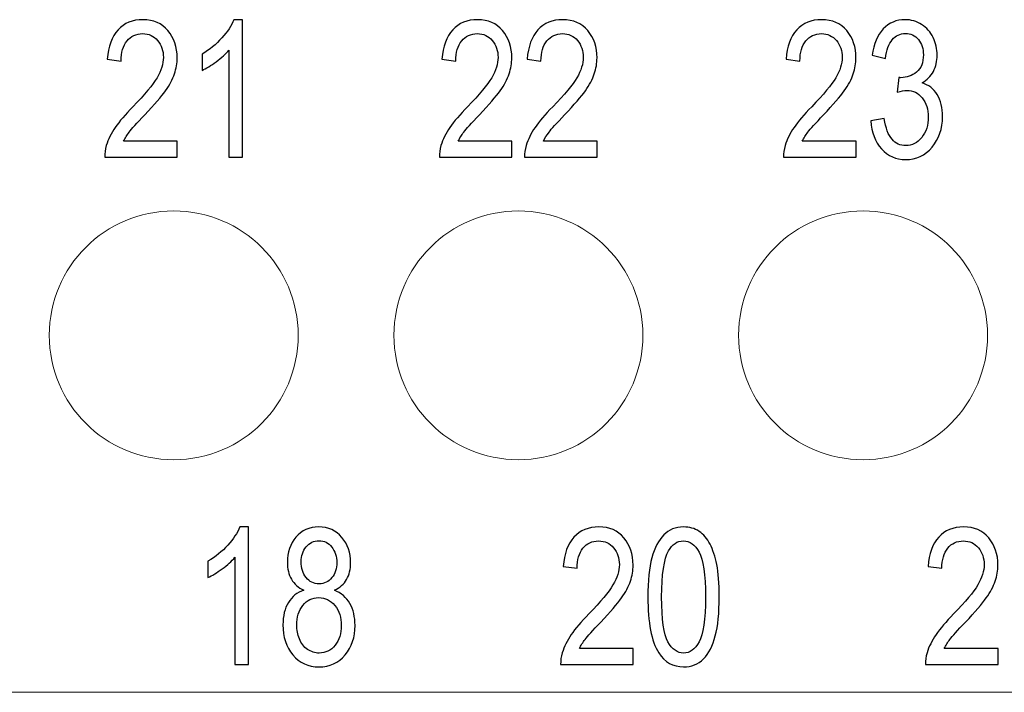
# Model space of a CAD drawing. Header units: millimetres. Extents: x -64 to 68, y -62 to 67.
# Tile 15 of 31: x 19.06 to 29.35, y -25.48 to -18.45. Entities that reach past the tile are written whole.
import ezdxf

# ---------------------------------------------------------------- set-up
doc = ezdxf.new("R2010")
doc.units = ezdxf.units.MM
doc.header["$MEASUREMENT"] = 0
doc.layers.add('layer 1', color=7, linetype='Continuous')

msp = doc.modelspace()

# ---------------------------------------------------------------- linework, layer by layer
at = {"layer": 'layer 1', "color": 9}
for points, knots in [([(20.7078, -19.721), (20.7078, -19.721), (20.7078, -19.889), (20.7078, -19.889), (20.7078, -19.889), (20.7078, -19.889), (19.9494, -19.889), (19.9494, -19.889), (19.9494, -19.889), (19.9484, -19.8467), (19.954, -19.806), (19.966, -19.7667), (19.966, -19.7667), (19.9854, -19.7023), (20.0166, -19.6387), (20.0596, -19.5763), (20.0596, -19.5763), (20.1025, -19.514), (20.1638, -19.442), (20.2436, -19.3603), (20.2436, -19.3603), (20.3676, -19.2327), (20.4518, -19.1317), (20.4958, -19.057), (20.4958, -19.057), (20.5401, -18.9823), (20.5622, -18.9117), (20.5622, -18.845), (20.5622, -18.845), (20.5622, -18.7753), (20.5422, -18.7167), (20.5022, -18.6687), (20.5022, -18.6687), (20.4622, -18.621), (20.41, -18.597), (20.3457, -18.597), (20.3457, -18.597), (20.2777, -18.597), (20.2233, -18.6223), (20.1825, -18.673), (20.1825, -18.673), (20.1417, -18.7233), (20.1212, -18.7933), (20.1206, -18.883), (20.1206, -18.883), (20.1206, -18.883), (19.9766, -18.865), (19.9766, -18.865), (19.9766, -18.865), (19.9865, -18.7303), (20.0238, -18.6277), (20.0884, -18.557), (20.0884, -18.557), (20.1532, -18.4863), (20.2398, -18.451), (20.3489, -18.451), (20.3489, -18.451), (20.4588, -18.451), (20.546, -18.489), (20.61, -18.5653), (20.61, -18.5653), (20.6742, -18.6417), (20.7062, -18.7363), (20.7062, -18.849), (20.7062, -18.849), (20.7062, -18.9063), (20.6969, -18.9627), (20.678, -19.018), (20.678, -19.018), (20.6593, -19.0737), (20.6281, -19.132), (20.5846, -19.1933), (20.5846, -19.1933), (20.5409, -19.2543), (20.4686, -19.3387), (20.3678, -19.4453), (20.3678, -19.4453), (20.2833, -19.534), (20.2289, -19.594), (20.2049, -19.6257), (20.2049, -19.6257), (20.1809, -19.6573), (20.1612, -19.689), (20.1454, -19.721), (20.1454, -19.721), (20.1454, -19.721), (20.7078, -19.721), (20.7078, -19.721)], [0, 0, 0, 0, 0.0434783, 0.0434783, 0.0434783, 0.0434783, 0.0869565, 0.0869565, 0.0869565, 0.0869565, 0.1304348, 0.1304348, 0.1304348, 0.1304348, 0.173913, 0.173913, 0.173913, 0.173913, 0.2173913, 0.2173913, 0.2173913, 0.2173913, 0.2608696, 0.2608696, 0.2608696, 0.2608696, 0.3043478, 0.3043478, 0.3043478, 0.3043478, 0.3478261, 0.3478261, 0.3478261, 0.3478261, 0.3913043, 0.3913043, 0.3913043, 0.3913043, 0.4347826, 0.4347826, 0.4347826, 0.4347826, 0.4782609, 0.4782609, 0.4782609, 0.4782609, 0.5217391, 0.5217391, 0.5217391, 0.5217391, 0.5652174, 0.5652174, 0.5652174, 0.5652174, 0.6086957, 0.6086957, 0.6086957, 0.6086957, 0.6521739, 0.6521739, 0.6521739, 0.6521739, 0.6956522, 0.6956522, 0.6956522, 0.6956522, 0.7391304, 0.7391304, 0.7391304, 0.7391304, 0.7826087, 0.7826087, 0.7826087, 0.7826087, 0.826087, 0.826087, 0.826087, 0.826087, 0.8695652, 0.8695652, 0.8695652, 0.8695652, 0.9130435, 0.9130435, 0.9130435, 0.9130435, 1, 1, 1, 1]), ([(21.3881, -19.889), (21.3881, -19.889), (21.2473, -19.889), (21.2473, -19.889), (21.2473, -19.889), (21.2473, -19.889), (21.2473, -18.7683), (21.2473, -18.7683), (21.2473, -18.7683), (21.2134, -18.809), (21.1689, -18.8493), (21.1139, -18.8897), (21.1139, -18.8897), (21.059, -18.93), (21.0094, -18.9603), (20.9657, -18.9803), (20.9657, -18.9803), (20.9657, -18.9803), (20.9657, -18.8103), (20.9657, -18.8103), (20.9657, -18.8103), (21.0443, -18.7643), (21.1131, -18.7083), (21.1721, -18.6423), (21.1721, -18.6423), (21.231, -18.5767), (21.2729, -18.513), (21.2974, -18.451), (21.2974, -18.451), (21.2974, -18.451), (21.3881, -18.451), (21.3881, -18.451), (21.3881, -18.451), (21.3881, -18.451), (21.3881, -19.889), (21.3881, -19.889)], [0, 0, 0, 0, 0.1, 0.1, 0.1, 0.1, 0.2, 0.2, 0.2, 0.2, 0.3, 0.3, 0.3, 0.3, 0.4, 0.4, 0.4, 0.4, 0.5, 0.5, 0.5, 0.5, 0.6, 0.6, 0.6, 0.6, 0.7, 0.7, 0.7, 0.7, 0.8, 0.8, 0.8, 0.8, 1, 1, 1, 1]), ([(24.203, -19.721), (24.203, -19.721), (24.203, -19.889), (24.203, -19.889), (24.203, -19.889), (24.203, -19.889), (23.4446, -19.889), (23.4446, -19.889), (23.4446, -19.889), (23.4436, -19.8467), (23.4492, -19.806), (23.4612, -19.7667), (23.4612, -19.7667), (23.4806, -19.7023), (23.5118, -19.6387), (23.5548, -19.5763), (23.5548, -19.5763), (23.5977, -19.514), (23.659, -19.442), (23.7388, -19.3603), (23.7388, -19.3603), (23.8628, -19.2327), (23.947, -19.1317), (23.991, -19.057), (23.991, -19.057), (24.0353, -18.9823), (24.0574, -18.9117), (24.0574, -18.845), (24.0574, -18.845), (24.0574, -18.7753), (24.0374, -18.7167), (23.9974, -18.6687), (23.9974, -18.6687), (23.9574, -18.621), (23.9052, -18.597), (23.8409, -18.597), (23.8409, -18.597), (23.7729, -18.597), (23.7185, -18.6223), (23.6777, -18.673), (23.6777, -18.673), (23.6369, -18.7233), (23.6164, -18.7933), (23.6158, -18.883), (23.6158, -18.883), (23.6158, -18.883), (23.4718, -18.865), (23.4718, -18.865), (23.4718, -18.865), (23.4817, -18.7303), (23.519, -18.6277), (23.5836, -18.557), (23.5836, -18.557), (23.6484, -18.4863), (23.735, -18.451), (23.8441, -18.451), (23.8441, -18.451), (23.954, -18.451), (24.0412, -18.489), (24.1052, -18.5653), (24.1052, -18.5653), (24.1694, -18.6417), (24.2014, -18.7363), (24.2014, -18.849), (24.2014, -18.849), (24.2014, -18.9063), (24.1921, -18.9627), (24.1732, -19.018), (24.1732, -19.018), (24.1545, -19.0737), (24.1233, -19.132), (24.0798, -19.1933), (24.0798, -19.1933), (24.0361, -19.2543), (23.9638, -19.3387), (23.863, -19.4453), (23.863, -19.4453), (23.7785, -19.534), (23.7241, -19.594), (23.7001, -19.6257), (23.7001, -19.6257), (23.6761, -19.6573), (23.6564, -19.689), (23.6406, -19.721), (23.6406, -19.721), (23.6406, -19.721), (24.203, -19.721), (24.203, -19.721)], [0, 0, 0, 0, 0.0434783, 0.0434783, 0.0434783, 0.0434783, 0.0869565, 0.0869565, 0.0869565, 0.0869565, 0.1304348, 0.1304348, 0.1304348, 0.1304348, 0.173913, 0.173913, 0.173913, 0.173913, 0.2173913, 0.2173913, 0.2173913, 0.2173913, 0.2608696, 0.2608696, 0.2608696, 0.2608696, 0.3043478, 0.3043478, 0.3043478, 0.3043478, 0.3478261, 0.3478261, 0.3478261, 0.3478261, 0.3913043, 0.3913043, 0.3913043, 0.3913043, 0.4347826, 0.4347826, 0.4347826, 0.4347826, 0.4782609, 0.4782609, 0.4782609, 0.4782609, 0.5217391, 0.5217391, 0.5217391, 0.5217391, 0.5652174, 0.5652174, 0.5652174, 0.5652174, 0.6086957, 0.6086957, 0.6086957, 0.6086957, 0.6521739, 0.6521739, 0.6521739, 0.6521739, 0.6956522, 0.6956522, 0.6956522, 0.6956522, 0.7391304, 0.7391304, 0.7391304, 0.7391304, 0.7826087, 0.7826087, 0.7826087, 0.7826087, 0.826087, 0.826087, 0.826087, 0.826087, 0.8695652, 0.8695652, 0.8695652, 0.8695652, 0.9130435, 0.9130435, 0.9130435, 0.9130435, 1, 1, 1, 1]), ([(25.0929, -19.721), (25.0929, -19.721), (25.0929, -19.889), (25.0929, -19.889), (25.0929, -19.889), (25.0929, -19.889), (24.3345, -19.889), (24.3345, -19.889), (24.3345, -19.889), (24.3334, -19.8467), (24.339, -19.806), (24.351, -19.7667), (24.351, -19.7667), (24.3705, -19.7023), (24.4017, -19.6387), (24.4446, -19.5763), (24.4446, -19.5763), (24.4875, -19.514), (24.5489, -19.442), (24.6286, -19.3603), (24.6286, -19.3603), (24.7526, -19.2327), (24.8369, -19.1317), (24.8809, -19.057), (24.8809, -19.057), (24.9251, -18.9823), (24.9473, -18.9117), (24.9473, -18.845), (24.9473, -18.845), (24.9473, -18.7753), (24.9273, -18.7167), (24.8873, -18.6687), (24.8873, -18.6687), (24.8473, -18.621), (24.795, -18.597), (24.7307, -18.597), (24.7307, -18.597), (24.6627, -18.597), (24.6083, -18.6223), (24.5675, -18.673), (24.5675, -18.673), (24.5267, -18.7233), (24.5062, -18.7933), (24.5057, -18.883), (24.5057, -18.883), (24.5057, -18.883), (24.3617, -18.865), (24.3617, -18.865), (24.3617, -18.865), (24.3715, -18.7303), (24.4089, -18.6277), (24.4734, -18.557), (24.4734, -18.557), (24.5382, -18.4863), (24.6249, -18.451), (24.7339, -18.451), (24.7339, -18.451), (24.8438, -18.451), (24.931, -18.489), (24.995, -18.5653), (24.995, -18.5653), (25.0593, -18.6417), (25.0913, -18.7363), (25.0913, -18.849), (25.0913, -18.849), (25.0913, -18.9063), (25.0819, -18.9627), (25.063, -19.018), (25.063, -19.018), (25.0443, -19.0737), (25.0131, -19.132), (24.9697, -19.1933), (24.9697, -19.1933), (24.9259, -19.2543), (24.8537, -19.3387), (24.7529, -19.4453), (24.7529, -19.4453), (24.6683, -19.534), (24.6139, -19.594), (24.5899, -19.6257), (24.5899, -19.6257), (24.5659, -19.6573), (24.5462, -19.689), (24.5305, -19.721), (24.5305, -19.721), (24.5305, -19.721), (25.0929, -19.721), (25.0929, -19.721)], [0, 0, 0, 0, 0.0434783, 0.0434783, 0.0434783, 0.0434783, 0.0869565, 0.0869565, 0.0869565, 0.0869565, 0.1304348, 0.1304348, 0.1304348, 0.1304348, 0.173913, 0.173913, 0.173913, 0.173913, 0.2173913, 0.2173913, 0.2173913, 0.2173913, 0.2608696, 0.2608696, 0.2608696, 0.2608696, 0.3043478, 0.3043478, 0.3043478, 0.3043478, 0.3478261, 0.3478261, 0.3478261, 0.3478261, 0.3913043, 0.3913043, 0.3913043, 0.3913043, 0.4347826, 0.4347826, 0.4347826, 0.4347826, 0.4782609, 0.4782609, 0.4782609, 0.4782609, 0.5217391, 0.5217391, 0.5217391, 0.5217391, 0.5652174, 0.5652174, 0.5652174, 0.5652174, 0.6086957, 0.6086957, 0.6086957, 0.6086957, 0.6521739, 0.6521739, 0.6521739, 0.6521739, 0.6956522, 0.6956522, 0.6956522, 0.6956522, 0.7391304, 0.7391304, 0.7391304, 0.7391304, 0.7826087, 0.7826087, 0.7826087, 0.7826087, 0.826087, 0.826087, 0.826087, 0.826087, 0.8695652, 0.8695652, 0.8695652, 0.8695652, 0.9130435, 0.9130435, 0.9130435, 0.9130435, 1, 1, 1, 1]), ([(27.7973, -19.721), (27.7973, -19.721), (27.7973, -19.889), (27.7973, -19.889), (27.7973, -19.889), (27.7973, -19.889), (27.0389, -19.889), (27.0389, -19.889), (27.0389, -19.889), (27.0379, -19.8467), (27.0435, -19.806), (27.0555, -19.7667), (27.0555, -19.7667), (27.0749, -19.7023), (27.1061, -19.6387), (27.1491, -19.5763), (27.1491, -19.5763), (27.192, -19.514), (27.2533, -19.442), (27.3331, -19.3603), (27.3331, -19.3603), (27.4571, -19.2327), (27.5413, -19.1317), (27.5853, -19.057), (27.5853, -19.057), (27.6296, -18.9823), (27.6517, -18.9117), (27.6517, -18.845), (27.6517, -18.845), (27.6517, -18.7753), (27.6317, -18.7167), (27.5917, -18.6687), (27.5917, -18.6687), (27.5517, -18.621), (27.4995, -18.597), (27.4352, -18.597), (27.4352, -18.597), (27.3672, -18.597), (27.3128, -18.6223), (27.272, -18.673), (27.272, -18.673), (27.2312, -18.7233), (27.2107, -18.7933), (27.2101, -18.883), (27.2101, -18.883), (27.2101, -18.883), (27.0661, -18.865), (27.0661, -18.865), (27.0661, -18.865), (27.076, -18.7303), (27.1133, -18.6277), (27.1779, -18.557), (27.1779, -18.557), (27.2427, -18.4863), (27.3293, -18.451), (27.4384, -18.451), (27.4384, -18.451), (27.5483, -18.451), (27.6355, -18.489), (27.6995, -18.5653), (27.6995, -18.5653), (27.7637, -18.6417), (27.7957, -18.7363), (27.7957, -18.849), (27.7957, -18.849), (27.7957, -18.9063), (27.7864, -18.9627), (27.7675, -19.018), (27.7675, -19.018), (27.7488, -19.0737), (27.7176, -19.132), (27.6741, -19.1933), (27.6741, -19.1933), (27.6304, -19.2543), (27.5581, -19.3387), (27.4573, -19.4453), (27.4573, -19.4453), (27.3728, -19.534), (27.3184, -19.594), (27.2944, -19.6257), (27.2944, -19.6257), (27.2704, -19.6573), (27.2507, -19.689), (27.2349, -19.721), (27.2349, -19.721), (27.2349, -19.721), (27.7973, -19.721), (27.7973, -19.721)], [0, 0, 0, 0, 0.0434783, 0.0434783, 0.0434783, 0.0434783, 0.0869565, 0.0869565, 0.0869565, 0.0869565, 0.1304348, 0.1304348, 0.1304348, 0.1304348, 0.173913, 0.173913, 0.173913, 0.173913, 0.2173913, 0.2173913, 0.2173913, 0.2173913, 0.2608696, 0.2608696, 0.2608696, 0.2608696, 0.3043478, 0.3043478, 0.3043478, 0.3043478, 0.3478261, 0.3478261, 0.3478261, 0.3478261, 0.3913043, 0.3913043, 0.3913043, 0.3913043, 0.4347826, 0.4347826, 0.4347826, 0.4347826, 0.4782609, 0.4782609, 0.4782609, 0.4782609, 0.5217391, 0.5217391, 0.5217391, 0.5217391, 0.5652174, 0.5652174, 0.5652174, 0.5652174, 0.6086957, 0.6086957, 0.6086957, 0.6086957, 0.6521739, 0.6521739, 0.6521739, 0.6521739, 0.6956522, 0.6956522, 0.6956522, 0.6956522, 0.7391304, 0.7391304, 0.7391304, 0.7391304, 0.7826087, 0.7826087, 0.7826087, 0.7826087, 0.826087, 0.826087, 0.826087, 0.826087, 0.8695652, 0.8695652, 0.8695652, 0.8695652, 0.9130435, 0.9130435, 0.9130435, 0.9130435, 1, 1, 1, 1]), ([(27.9496, -19.509), (27.9496, -19.509), (28.0904, -19.485), (28.0904, -19.485), (28.0904, -19.485), (28.1066, -19.585), (28.1338, -19.657), (28.1725, -19.701), (28.1725, -19.701), (28.2112, -19.745), (28.2586, -19.767), (28.3149, -19.767), (28.3149, -19.767), (28.3816, -19.767), (28.4378, -19.7383), (28.4832, -19.681), (28.4832, -19.681), (28.5285, -19.6237), (28.5512, -19.5527), (28.5512, -19.468), (28.5512, -19.468), (28.5512, -19.3873), (28.5301, -19.3207), (28.4877, -19.268), (28.4877, -19.268), (28.4456, -19.2157), (28.392, -19.1893), (28.3266, -19.1893), (28.3266, -19.1893), (28.3, -19.1893), (28.2669, -19.196), (28.2272, -19.209), (28.2272, -19.209), (28.2272, -19.209), (28.2429, -19.055), (28.2429, -19.055), (28.2429, -19.055), (28.2522, -19.0563), (28.26, -19.057), (28.2656, -19.057), (28.2656, -19.057), (28.3258, -19.057), (28.3797, -19.0373), (28.428, -18.9983), (28.428, -18.9983), (28.476, -18.9593), (28.5, -18.8993), (28.5, -18.8183), (28.5, -18.8183), (28.5, -18.754), (28.4824, -18.7007), (28.4474, -18.6583), (28.4474, -18.6583), (28.4125, -18.616), (28.3674, -18.595), (28.3122, -18.595), (28.3122, -18.595), (28.2573, -18.595), (28.2117, -18.6167), (28.1752, -18.66), (28.1752, -18.66), (28.1386, -18.7033), (28.1152, -18.7683), (28.1048, -18.855), (28.1048, -18.855), (28.1048, -18.855), (27.964, -18.823), (27.964, -18.823), (27.964, -18.823), (27.9813, -18.705), (28.0202, -18.6133), (28.0813, -18.5483), (28.0813, -18.5483), (28.1421, -18.4833), (28.2181, -18.451), (28.3088, -18.451), (28.3088, -18.451), (28.3712, -18.451), (28.4288, -18.4677), (28.4813, -18.5013), (28.4813, -18.5013), (28.5341, -18.5347), (28.5744, -18.5803), (28.6021, -18.638), (28.6021, -18.638), (28.6301, -18.696), (28.644, -18.7573), (28.644, -18.8223), (28.644, -18.8223), (28.644, -18.884), (28.6306, -18.94), (28.6042, -18.9907), (28.6042, -18.9907), (28.5776, -19.0413), (28.5381, -19.0817), (28.4861, -19.1117), (28.4861, -19.1117), (28.5538, -19.131), (28.6064, -19.1717), (28.644, -19.2333), (28.644, -19.2333), (28.6813, -19.2947), (28.7, -19.372), (28.7, -19.4643), (28.7, -19.4643), (28.7, -19.5893), (28.6634, -19.6957), (28.5906, -19.7827), (28.5906, -19.7827), (28.5176, -19.8697), (28.4253, -19.913), (28.3138, -19.913), (28.3138, -19.913), (28.2133, -19.913), (28.1298, -19.8753), (28.0634, -19.8003), (28.0634, -19.8003), (27.9968, -19.7253), (27.9589, -19.6283), (27.9496, -19.509)], [0, 0, 0, 0, 0.0322581, 0.0322581, 0.0322581, 0.0322581, 0.0645161, 0.0645161, 0.0645161, 0.0645161, 0.0967742, 0.0967742, 0.0967742, 0.0967742, 0.1290323, 0.1290323, 0.1290323, 0.1290323, 0.1612903, 0.1612903, 0.1612903, 0.1612903, 0.1935484, 0.1935484, 0.1935484, 0.1935484, 0.2258065, 0.2258065, 0.2258065, 0.2258065, 0.2580645, 0.2580645, 0.2580645, 0.2580645, 0.2903226, 0.2903226, 0.2903226, 0.2903226, 0.3225806, 0.3225806, 0.3225806, 0.3225806, 0.3548387, 0.3548387, 0.3548387, 0.3548387, 0.3870968, 0.3870968, 0.3870968, 0.3870968, 0.4193548, 0.4193548, 0.4193548, 0.4193548, 0.4516129, 0.4516129, 0.4516129, 0.4516129, 0.483871, 0.483871, 0.483871, 0.483871, 0.516129, 0.516129, 0.516129, 0.516129, 0.5483871, 0.5483871, 0.5483871, 0.5483871, 0.5806452, 0.5806452, 0.5806452, 0.5806452, 0.6129032, 0.6129032, 0.6129032, 0.6129032, 0.6451613, 0.6451613, 0.6451613, 0.6451613, 0.6774194, 0.6774194, 0.6774194, 0.6774194, 0.7096774, 0.7096774, 0.7096774, 0.7096774, 0.7419355, 0.7419355, 0.7419355, 0.7419355, 0.7741935, 0.7741935, 0.7741935, 0.7741935, 0.8064516, 0.8064516, 0.8064516, 0.8064516, 0.8387097, 0.8387097, 0.8387097, 0.8387097, 0.8709677, 0.8709677, 0.8709677, 0.8709677, 0.9032258, 0.9032258, 0.9032258, 0.9032258, 0.9354839, 0.9354839, 0.9354839, 0.9354839, 1, 1, 1, 1])]:
    msp.add_open_spline(points, degree=3, knots=knots, dxfattribs=at)
at = {"layer": 'layer 1', "lineweight": 15}
for points in [[(21.9701, -21.749), (21.9701, -21.031), (21.388, -20.449), (20.6701, -20.449), (20.6701, -20.449), (19.9521, -20.449), (19.3701, -21.031), (19.3701, -21.749), (19.3701, -21.749), (19.3701, -22.467), (19.9521, -23.049), (20.6701, -23.049), (20.6701, -23.049), (21.388, -23.049), (21.9701, -22.467), (21.9701, -21.749)], [(25.5701, -21.749), (25.5701, -21.031), (24.988, -20.449), (24.2701, -20.449), (24.2701, -20.449), (23.5521, -20.449), (22.9701, -21.031), (22.9701, -21.749), (22.9701, -21.749), (22.9701, -22.467), (23.5521, -23.049), (24.2701, -23.049), (24.2701, -23.049), (24.988, -23.049), (25.5701, -22.467), (25.5701, -21.749)], [(29.1701, -21.749), (29.1701, -21.031), (28.588, -20.449), (27.8701, -20.449), (27.8701, -20.449), (27.1521, -20.449), (26.5701, -21.031), (26.5701, -21.749), (26.5701, -21.749), (26.5701, -22.467), (27.1521, -23.049), (27.8701, -23.049), (27.8701, -23.049), (28.588, -23.049), (29.1701, -22.467), (29.1701, -21.749)]]:
    msp.add_open_spline(points, degree=3, knots=[0, 0, 0, 0, 0.2, 0.2, 0.2, 0.2, 0.4, 0.4, 0.4, 0.4, 0.6, 0.6, 0.6, 0.6, 1, 1, 1, 1], dxfattribs=at)
at = {"layer": 'layer 1', "color": 253}
for points, knots in [([(21.4503, -25.189), (21.4503, -25.189), (21.3095, -25.189), (21.3095, -25.189), (21.3095, -25.189), (21.3095, -25.189), (21.3095, -24.0683), (21.3095, -24.0683), (21.3095, -24.0683), (21.2757, -24.109), (21.2311, -24.1493), (21.1762, -24.1897), (21.1762, -24.1897), (21.1213, -24.23), (21.0717, -24.2603), (21.0279, -24.2803), (21.0279, -24.2803), (21.0279, -24.2803), (21.0279, -24.1103), (21.0279, -24.1103), (21.0279, -24.1103), (21.1066, -24.0643), (21.1754, -24.0083), (21.2343, -23.9423), (21.2343, -23.9423), (21.2933, -23.8767), (21.3351, -23.813), (21.3597, -23.751), (21.3597, -23.751), (21.3597, -23.751), (21.4503, -23.751), (21.4503, -23.751), (21.4503, -23.751), (21.4503, -23.751), (21.4503, -25.189), (21.4503, -25.189)], [0, 0, 0, 0, 0.1, 0.1, 0.1, 0.1, 0.2, 0.2, 0.2, 0.2, 0.3, 0.3, 0.3, 0.3, 0.4, 0.4, 0.4, 0.4, 0.5, 0.5, 0.5, 0.5, 0.6, 0.6, 0.6, 0.6, 0.7, 0.7, 0.7, 0.7, 0.8, 0.8, 0.8, 0.8, 1, 1, 1, 1]), ([(22.029, -24.4127), (21.9706, -24.386), (21.9274, -24.3477), (21.8991, -24.2983), (21.8991, -24.2983), (21.8711, -24.2487), (21.857, -24.1893), (21.857, -24.1203), (21.857, -24.1203), (21.857, -24.016), (21.8868, -23.9287), (21.9466, -23.8577), (21.9466, -23.8577), (22.0066, -23.7867), (22.086, -23.751), (22.1855, -23.751), (22.1855, -23.751), (22.2852, -23.751), (22.3658, -23.7873), (22.4266, -23.86), (22.4266, -23.86), (22.4874, -23.9327), (22.5178, -24.021), (22.5178, -24.1253), (22.5178, -24.1253), (22.5178, -24.1917), (22.5039, -24.2497), (22.4762, -24.2987), (22.4762, -24.2987), (22.4484, -24.348), (22.4063, -24.386), (22.3495, -24.4127), (22.3495, -24.4127), (22.4196, -24.4413), (22.4727, -24.4873), (22.5092, -24.5513), (22.5092, -24.5513), (22.5458, -24.615), (22.5642, -24.691), (22.5642, -24.7797), (22.5642, -24.7797), (22.5642, -24.902), (22.5295, -25.0047), (22.4604, -25.088), (22.4604, -25.088), (22.3911, -25.1713), (22.3002, -25.213), (22.1874, -25.213), (22.1874, -25.213), (22.0746, -25.213), (21.9836, -25.1713), (21.9143, -25.0877), (21.9143, -25.0877), (21.8452, -25.004), (21.8106, -24.8997), (21.8106, -24.7747), (21.8106, -24.7747), (21.8106, -24.6817), (21.8295, -24.6037), (21.8674, -24.541), (21.8674, -24.541), (21.9052, -24.478), (21.9591, -24.4353), (22.029, -24.4127)], [0, 0, 0, 0, 0.0588235, 0.0588235, 0.0588235, 0.0588235, 0.1176471, 0.1176471, 0.1176471, 0.1176471, 0.1764706, 0.1764706, 0.1764706, 0.1764706, 0.2352941, 0.2352941, 0.2352941, 0.2352941, 0.2941176, 0.2941176, 0.2941176, 0.2941176, 0.3529412, 0.3529412, 0.3529412, 0.3529412, 0.4117647, 0.4117647, 0.4117647, 0.4117647, 0.4705882, 0.4705882, 0.4705882, 0.4705882, 0.5294118, 0.5294118, 0.5294118, 0.5294118, 0.5882353, 0.5882353, 0.5882353, 0.5882353, 0.6470588, 0.6470588, 0.6470588, 0.6470588, 0.7058824, 0.7058824, 0.7058824, 0.7058824, 0.7647059, 0.7647059, 0.7647059, 0.7647059, 0.8235294, 0.8235294, 0.8235294, 0.8235294, 0.8823529, 0.8823529, 0.8823529, 0.8823529, 1, 1, 1, 1]), ([(25.4699, -25.021), (25.4699, -25.021), (25.4699, -25.189), (25.4699, -25.189), (25.4699, -25.189), (25.4699, -25.189), (24.7115, -25.189), (24.7115, -25.189), (24.7115, -25.189), (24.7105, -25.1467), (24.7161, -25.106), (24.7281, -25.0667), (24.7281, -25.0667), (24.7475, -25.0023), (24.7787, -24.9387), (24.8217, -24.8763), (24.8217, -24.8763), (24.8646, -24.814), (24.9259, -24.742), (25.0057, -24.6603), (25.0057, -24.6603), (25.1297, -24.5327), (25.2139, -24.4317), (25.2579, -24.357), (25.2579, -24.357), (25.3022, -24.2823), (25.3243, -24.2117), (25.3243, -24.145), (25.3243, -24.145), (25.3243, -24.0753), (25.3043, -24.0167), (25.2643, -23.9687), (25.2643, -23.9687), (25.2243, -23.921), (25.1721, -23.897), (25.1078, -23.897), (25.1078, -23.897), (25.0398, -23.897), (24.9854, -23.9223), (24.9446, -23.973), (24.9446, -23.973), (24.9038, -24.0233), (24.8833, -24.0933), (24.8827, -24.183), (24.8827, -24.183), (24.8827, -24.183), (24.7387, -24.165), (24.7387, -24.165), (24.7387, -24.165), (24.7486, -24.0303), (24.7859, -23.9277), (24.8505, -23.857), (24.8505, -23.857), (24.9153, -23.7863), (25.0019, -23.751), (25.111, -23.751), (25.111, -23.751), (25.2209, -23.751), (25.3081, -23.789), (25.3721, -23.8653), (25.3721, -23.8653), (25.4363, -23.9417), (25.4683, -24.0363), (25.4683, -24.149), (25.4683, -24.149), (25.4683, -24.2063), (25.459, -24.2627), (25.4401, -24.318), (25.4401, -24.318), (25.4214, -24.3737), (25.3902, -24.432), (25.3467, -24.4933), (25.3467, -24.4933), (25.303, -24.5543), (25.2307, -24.6387), (25.1299, -24.7453), (25.1299, -24.7453), (25.0454, -24.834), (24.991, -24.894), (24.967, -24.9257), (24.967, -24.9257), (24.943, -24.9573), (24.9233, -24.989), (24.9075, -25.021), (24.9075, -25.021), (24.9075, -25.021), (25.4699, -25.021), (25.4699, -25.021)], [0, 0, 0, 0, 0.0434783, 0.0434783, 0.0434783, 0.0434783, 0.0869565, 0.0869565, 0.0869565, 0.0869565, 0.1304348, 0.1304348, 0.1304348, 0.1304348, 0.173913, 0.173913, 0.173913, 0.173913, 0.2173913, 0.2173913, 0.2173913, 0.2173913, 0.2608696, 0.2608696, 0.2608696, 0.2608696, 0.3043478, 0.3043478, 0.3043478, 0.3043478, 0.3478261, 0.3478261, 0.3478261, 0.3478261, 0.3913043, 0.3913043, 0.3913043, 0.3913043, 0.4347826, 0.4347826, 0.4347826, 0.4347826, 0.4782609, 0.4782609, 0.4782609, 0.4782609, 0.5217391, 0.5217391, 0.5217391, 0.5217391, 0.5652174, 0.5652174, 0.5652174, 0.5652174, 0.6086957, 0.6086957, 0.6086957, 0.6086957, 0.6521739, 0.6521739, 0.6521739, 0.6521739, 0.6956522, 0.6956522, 0.6956522, 0.6956522, 0.7391304, 0.7391304, 0.7391304, 0.7391304, 0.7826087, 0.7826087, 0.7826087, 0.7826087, 0.826087, 0.826087, 0.826087, 0.826087, 0.8695652, 0.8695652, 0.8695652, 0.8695652, 0.9130435, 0.9130435, 0.9130435, 0.9130435, 1, 1, 1, 1]), ([(25.6222, -24.4823), (25.6222, -24.3133), (25.636, -24.1767), (25.6638, -24.0733), (25.6638, -24.0733), (25.6918, -23.9697), (25.7331, -23.89), (25.788, -23.8343), (25.788, -23.8343), (25.8427, -23.7787), (25.9118, -23.751), (25.995, -23.751), (25.995, -23.751), (26.0563, -23.751), (26.1102, -23.7663), (26.1568, -23.7973), (26.1568, -23.7973), (26.2032, -23.8283), (26.2416, -23.873), (26.2715, -23.9313), (26.2715, -23.9313), (26.3014, -23.9893), (26.3248, -24.0603), (26.3419, -24.144), (26.3419, -24.144), (26.3592, -24.2277), (26.3678, -24.3407), (26.3678, -24.4823), (26.3678, -24.4823), (26.3678, -24.6503), (26.3539, -24.7863), (26.3264, -24.8897), (26.3264, -24.8897), (26.299, -24.9933), (26.2576, -25.073), (26.2027, -25.129), (26.2027, -25.129), (26.148, -25.185), (26.0787, -25.213), (25.995, -25.213), (25.995, -25.213), (25.8848, -25.213), (25.7982, -25.164), (25.7352, -25.0657), (25.7352, -25.0657), (25.6598, -24.9457), (25.6222, -24.7513), (25.6222, -24.4823)], [0, 0, 0, 0, 0.0769231, 0.0769231, 0.0769231, 0.0769231, 0.1538462, 0.1538462, 0.1538462, 0.1538462, 0.2307692, 0.2307692, 0.2307692, 0.2307692, 0.3076923, 0.3076923, 0.3076923, 0.3076923, 0.3846154, 0.3846154, 0.3846154, 0.3846154, 0.4615385, 0.4615385, 0.4615385, 0.4615385, 0.5384615, 0.5384615, 0.5384615, 0.5384615, 0.6153846, 0.6153846, 0.6153846, 0.6153846, 0.6923077, 0.6923077, 0.6923077, 0.6923077, 0.7692308, 0.7692308, 0.7692308, 0.7692308, 0.8461538, 0.8461538, 0.8461538, 0.8461538, 1, 1, 1, 1]), ([(29.2799, -25.021), (29.2799, -25.021), (29.2799, -25.189), (29.2799, -25.189), (29.2799, -25.189), (29.2799, -25.189), (28.5215, -25.189), (28.5215, -25.189), (28.5215, -25.189), (28.5205, -25.1467), (28.5261, -25.106), (28.5381, -25.0667), (28.5381, -25.0667), (28.5575, -25.0023), (28.5887, -24.9387), (28.6317, -24.8763), (28.6317, -24.8763), (28.6746, -24.814), (28.7359, -24.742), (28.8157, -24.6603), (28.8157, -24.6603), (28.9397, -24.5327), (29.0239, -24.4317), (29.0679, -24.357), (29.0679, -24.357), (29.1122, -24.2823), (29.1343, -24.2117), (29.1343, -24.145), (29.1343, -24.145), (29.1343, -24.0753), (29.1143, -24.0167), (29.0743, -23.9687), (29.0743, -23.9687), (29.0343, -23.921), (28.9821, -23.897), (28.9178, -23.897), (28.9178, -23.897), (28.8498, -23.897), (28.7954, -23.9223), (28.7546, -23.973), (28.7546, -23.973), (28.7138, -24.0233), (28.6933, -24.0933), (28.6927, -24.183), (28.6927, -24.183), (28.6927, -24.183), (28.5487, -24.165), (28.5487, -24.165), (28.5487, -24.165), (28.5586, -24.0303), (28.5959, -23.9277), (28.6605, -23.857), (28.6605, -23.857), (28.7253, -23.7863), (28.8119, -23.751), (28.921, -23.751), (28.921, -23.751), (29.0309, -23.751), (29.1181, -23.789), (29.1821, -23.8653), (29.1821, -23.8653), (29.2463, -23.9417), (29.2783, -24.0363), (29.2783, -24.149), (29.2783, -24.149), (29.2783, -24.2063), (29.269, -24.2627), (29.2501, -24.318), (29.2501, -24.318), (29.2314, -24.3737), (29.2002, -24.432), (29.1567, -24.4933), (29.1567, -24.4933), (29.113, -24.5543), (29.0407, -24.6387), (28.9399, -24.7453), (28.9399, -24.7453), (28.8554, -24.834), (28.801, -24.894), (28.777, -24.9257), (28.777, -24.9257), (28.753, -24.9573), (28.7333, -24.989), (28.7175, -25.021), (28.7175, -25.021), (28.7175, -25.021), (29.2799, -25.021), (29.2799, -25.021)], [0, 0, 0, 0, 0.0434783, 0.0434783, 0.0434783, 0.0434783, 0.0869565, 0.0869565, 0.0869565, 0.0869565, 0.1304348, 0.1304348, 0.1304348, 0.1304348, 0.173913, 0.173913, 0.173913, 0.173913, 0.2173913, 0.2173913, 0.2173913, 0.2173913, 0.2608696, 0.2608696, 0.2608696, 0.2608696, 0.3043478, 0.3043478, 0.3043478, 0.3043478, 0.3478261, 0.3478261, 0.3478261, 0.3478261, 0.3913043, 0.3913043, 0.3913043, 0.3913043, 0.4347826, 0.4347826, 0.4347826, 0.4347826, 0.4782609, 0.4782609, 0.4782609, 0.4782609, 0.5217391, 0.5217391, 0.5217391, 0.5217391, 0.5652174, 0.5652174, 0.5652174, 0.5652174, 0.6086957, 0.6086957, 0.6086957, 0.6086957, 0.6521739, 0.6521739, 0.6521739, 0.6521739, 0.6956522, 0.6956522, 0.6956522, 0.6956522, 0.7391304, 0.7391304, 0.7391304, 0.7391304, 0.7826087, 0.7826087, 0.7826087, 0.7826087, 0.826087, 0.826087, 0.826087, 0.826087, 0.8695652, 0.8695652, 0.8695652, 0.8695652, 0.9130435, 0.9130435, 0.9130435, 0.9130435, 1, 1, 1, 1]), ([(22.001, -24.114), (22.001, -24.182), (22.0183, -24.2373), (22.0527, -24.2803), (22.0527, -24.2803), (22.0874, -24.3233), (22.1327, -24.345), (22.189, -24.345), (22.189, -24.345), (22.2436, -24.345), (22.2879, -24.3237), (22.3223, -24.281), (22.3223, -24.281), (22.3567, -24.2383), (22.3738, -24.186), (22.3738, -24.124), (22.3738, -24.124), (22.3738, -24.0593), (22.3562, -24.005), (22.3207, -23.961), (22.3207, -23.961), (22.2855, -23.917), (22.241, -23.895), (22.1874, -23.895), (22.1874, -23.895), (22.1332, -23.895), (22.0887, -23.9167), (22.0535, -23.9597), (22.0535, -23.9597), (22.0186, -24.0027), (22.001, -24.054), (22.001, -24.114)], [0, 0, 0, 0, 0.1111111, 0.1111111, 0.1111111, 0.1111111, 0.2222222, 0.2222222, 0.2222222, 0.2222222, 0.3333333, 0.3333333, 0.3333333, 0.3333333, 0.4444444, 0.4444444, 0.4444444, 0.4444444, 0.5555556, 0.5555556, 0.5555556, 0.5555556, 0.6666667, 0.6666667, 0.6666667, 0.6666667, 0.7777778, 0.7777778, 0.7777778, 0.7777778, 1, 1, 1, 1]), ([(25.7662, -24.483), (25.7662, -24.7187), (25.788, -24.8753), (25.832, -24.9527), (25.832, -24.9527), (25.876, -25.0303), (25.9304, -25.069), (25.995, -25.069), (25.995, -25.069), (26.0595, -25.069), (26.1139, -25.03), (26.1579, -24.9523), (26.1579, -24.9523), (26.2019, -24.8743), (26.2238, -24.718), (26.2238, -24.483), (26.2238, -24.483), (26.2238, -24.2473), (26.2019, -24.0907), (26.1579, -24.0133), (26.1579, -24.0133), (26.1142, -23.9357), (26.0592, -23.897), (25.9934, -23.897), (25.9934, -23.897), (25.9288, -23.897), (25.8771, -23.9313), (25.8384, -23.9997), (25.8384, -23.9997), (25.7902, -24.0867), (25.7662, -24.248), (25.7662, -24.483)], [0, 0, 0, 0, 0.1111111, 0.1111111, 0.1111111, 0.1111111, 0.2222222, 0.2222222, 0.2222222, 0.2222222, 0.3333333, 0.3333333, 0.3333333, 0.3333333, 0.4444444, 0.4444444, 0.4444444, 0.4444444, 0.5555556, 0.5555556, 0.5555556, 0.5555556, 0.6666667, 0.6666667, 0.6666667, 0.6666667, 0.7777778, 0.7777778, 0.7777778, 0.7777778, 1, 1, 1, 1]), ([(21.9546, -24.776), (21.9546, -24.8263), (21.9639, -24.8747), (21.9826, -24.9217), (21.9826, -24.9217), (22.0012, -24.9683), (22.0295, -25.0047), (22.0674, -25.0303), (22.0674, -25.0303), (22.105, -25.056), (22.1455, -25.069), (22.1884, -25.069), (22.1884, -25.069), (22.2562, -25.069), (22.3116, -25.042), (22.3551, -24.988), (22.3551, -24.988), (22.3986, -24.934), (22.4202, -24.8653), (22.4202, -24.782), (22.4202, -24.782), (22.4202, -24.6973), (22.3978, -24.6273), (22.3532, -24.572), (22.3532, -24.572), (22.3084, -24.5167), (22.2519, -24.489), (22.1839, -24.489), (22.1839, -24.489), (22.1172, -24.489), (22.0626, -24.5163), (22.0194, -24.571), (22.0194, -24.571), (21.9762, -24.6257), (21.9546, -24.694), (21.9546, -24.776)], [0, 0, 0, 0, 0.1, 0.1, 0.1, 0.1, 0.2, 0.2, 0.2, 0.2, 0.3, 0.3, 0.3, 0.3, 0.4, 0.4, 0.4, 0.4, 0.5, 0.5, 0.5, 0.5, 0.6, 0.6, 0.6, 0.6, 0.7, 0.7, 0.7, 0.7, 0.8, 0.8, 0.8, 0.8, 1, 1, 1, 1])]:
    msp.add_open_spline(points, degree=3, knots=knots, dxfattribs=at)
at = {"layer": 'layer 1', "lineweight": 15}
msp.add_open_spline([(51.4771, -25.479), (51.4771, -25.479), (11.3871, -25.479), (11.3871, -25.479)], degree=3, dxfattribs=at)

doc.saveas('drawing.dxf')
